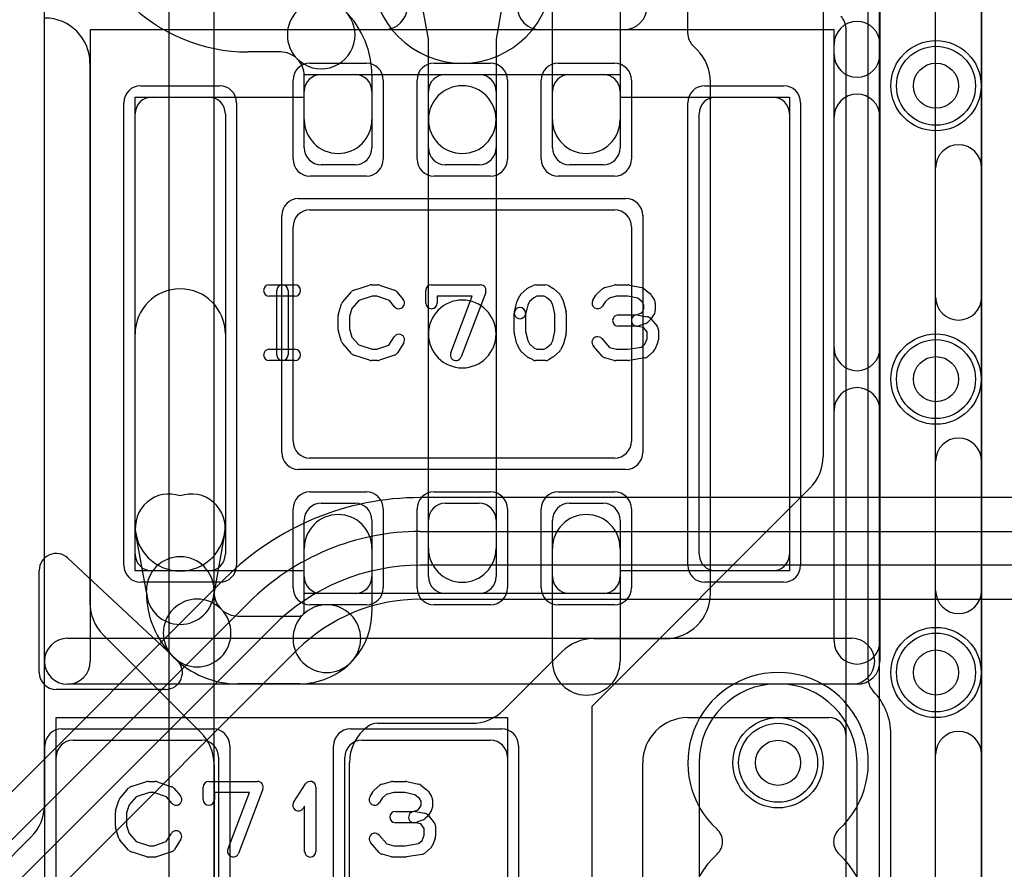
# Model space of a CAD drawing. Extents: x -1.1 to 39.1, y -7.5 to 26.
# Tile 19 of 44: x 9.9 to 14.3, y 13 to 16.8. Entities that reach past the tile are written whole.
import ezdxf

# ---------------------------------------------------------------- set-up
doc = ezdxf.new("R2010")
doc.units = 0
for name, color, linetype in [('Hole', 1, 'CONTINUOUS'), ('L1', 3, 'CONTINUOUS'), ('L2', 3, 'CONTINUOUS'), ('L3', 3, 'CONTINUOUS'), ('L4', 3, 'CONTINUOUS'), ('MetalMask-A', 176, 'CONTINUOUS'), ('PartsArea-A', 111, 'CONTINUOUS'), ('PartsSilk-A', 221, 'CONTINUOUS'), ('Resist-A', 2, 'CONTINUOUS'), ('Resist-B', 2, 'CONTINUOUS'), ('Silk-A', 140, 'CONTINUOUS')]:
    doc.layers.add(name, color=color, linetype=linetype)

msp = doc.modelspace()

# ---------------------------------------------------------------- linework, layer by layer
at = {"layer": 'Hole'}
for centre in [(14, 16.5), (14, 15.2), (14, 13.9), (13.3, 13.5)]:
    msp.add_circle(centre, 0.1, dxfattribs=at)
at = {"layer": 'L1'}
for p, q in [((13.75004, 12.41161), (13.75004, 18.20858)), ((14.19996, 18.175), (14.19996, 11.27497)), ((12.9, 16.73105), (12.9, 18.12503)), ((11.75, 16.70651), (11.70322, 16.96428)), ((12.09678, 16.96428), (12.05, 16.70651)), ((12.3, 16.35), (12.3, 16.93181)), ((12.6, 16.93181), (12.6, 16.35)), ((13.6, 16.75501), (13.6, 12.62501)), ((11.75, 16.35), (11.75, 16.70651)), ((12.05, 16.70651), (12.05, 16.35)), ((12.94142, 16.65858), (12.92196, 16.67804)), ((11.09394, 16.65), (10.94999, 16.65)), ((10.24996, 16.6), (10.24996, 14.20856)), ((11.2, 16.35), (11.2, 16.54395)), ((11.275, 16.55), (11.425, 16.55)), ((11.5, 16.54393), (11.5, 16.35)), ((11.825, 16.55), (11.975, 16.55)), ((12.375, 16.55), (12.525, 16.55)), ((13, 14.24996), (13, 16.51716)), ((11.2, 16.225), (11.2, 16.475)), ((11.5, 16.475), (11.5, 16.225)), ((11.75, 16.225), (11.75, 16.475)), ((12.05, 16.475), (12.05, 16.225)), ((12.3, 16.225), (12.3, 16.475)), ((12.6, 16.475), (12.6, 16.225)), ((10.525, 16.45), (10.775, 16.45)), ((13.025, 16.45), (13.275, 16.45)), ((10.45, 14.425), (10.45, 16.375)), ((10.85, 16.375), (10.85, 14.425)), ((12.95, 14.425), (12.95, 16.375)), ((13.35, 16.375), (13.35, 14.425)), ((11.75, 15.4), (11.75, 16.35)), ((12.05, 16.35), (12.05, 15.4)), ((11.425, 16.15), (11.275, 16.15)), ((11.975, 16.15), (11.825, 16.15)), ((12.525, 16.15), (12.375, 16.15)), ((11.225, 15.95), (12.575, 15.95)), ((11.15, 14.925), (11.15, 15.875)), ((12.65, 15.875), (12.65, 14.925)), ((10.45, 14.55), (10.45, 15.4)), ((10.85, 15.4), (10.85, 14.55)), ((11.75, 14.45), (11.75, 15.4)), ((12.05, 15.4), (12.05, 14.45)), ((12.575, 14.85), (11.225, 14.85)), ((11.275, 14.65), (11.425, 14.65)), ((11.825, 14.65), (11.975, 14.65)), ((12.375, 14.65), (12.525, 14.65)), ((11.2, 14.325), (11.2, 14.575)), ((11.5, 14.575), (11.5, 14.325)), ((11.75, 14.325), (11.75, 14.575)), ((12.05, 14.575), (12.05, 14.325)), ((12.3, 14.325), (12.3, 14.575)), ((12.6, 14.575), (12.6, 14.325)), ((10.50019, 14.25544), (10.45322, 14.51428)), ((10.84678, 14.51428), (10.79981, 14.25544)), ((11.2, 14.1707), (11.2, 14.45)), ((11.5, 14.45), (11.5, 14.17072)), ((12.3, 13.95), (12.3, 14.45)), ((12.6, 14.45), (12.6, 13.95)), ((10.775, 14.35), (10.525, 14.35)), ((13.275, 14.35), (13.025, 14.35)), ((10.5, 14.25606), (10.5, 14.26303)), ((10.8, 14.26303), (10.8, 14.25606)), ((11.425, 14.25), (11.275, 14.25)), ((11.975, 14.25), (11.825, 14.25)), ((12.525, 14.25), (12.375, 14.25)), ((10.90605, 14.15), (11.17929, 14.15)), ((10.30854, 14.06714), (10.74142, 13.63426)), ((12.48284, 14.04996), (12.8, 14.04996)), ((12.08359, 13.73355), (12.34142, 13.99138)), ((11.17929, 13.85), (10.90607, 13.85)), ((11.52495, 13.67497), (11.94217, 13.67497)), ((10.175, 13.6), (10.745, 13.6)), ((11.455, 13.6), (12.025, 13.6)), ((10.1, 12.875), (10.1, 13.525)), ((10.8, 13.49284), (10.8, 11.78554)), ((10.82, 13.525), (10.82, 12.875)), ((11.38, 12.875), (11.38, 13.525)), ((11.4, 12.75004), (11.4, 13.5)), ((12.1, 13.525), (12.1, 12.875))]:
    msp.add_line(p, q, dxfattribs=at)
for centre in [(14, 16.5), (14, 15.2), (14, 13.9), (13.3, 13.5)]:
    msp.add_circle(centre, 0.2, dxfattribs=at)
for centre, radius, start, end in [((10.95, 17.40354), 0.75354, -135, -90.00076), ((11.27501, 16.72501), 0.15, 45, -135), ((11.275, 16.725), 0.15, -135.0027, 44.99842), ((11.09395, 16.54395), 0.40605, -0.00282, 45), ((13.52503, 16.75501), 0.07497, 0, 44.42717), ((10.04996, 16.6), 0.2, 0, 90), ((12.97497, 16.73105), 0.07497, 180, -135), ((11.09394, 16.54395), 0.10605, 45, 90), ((12.8, 16.51716), 0.2, 0, 45), ((11.09395, 16.54395), 0.10605, 0, 45), ((11.275, 16.475), 0.075, 90, 180), ((11.425, 16.475), 0.075, 0, 90), ((11.825, 16.475), 0.075, 90, 180), ((11.975, 16.475), 0.075, 0, 90), ((12.375, 16.475), 0.075, 90, 180), ((12.525, 16.475), 0.075, 0, 90), ((11.9, 16.35), 0.15, 0, 180), ((10.525, 16.375), 0.075, 90, 180), ((10.775, 16.375), 0.075, 0, 90), ((13.025, 16.375), 0.075, 90, 180), ((13.275, 16.375), 0.075, 0, 90), ((11.35, 16.35), 0.15, 180, 0), ((11.9, 16.35), 0.15, 180, 0), ((12.45, 16.35), 0.15, 180, 0), ((11.275, 16.225), 0.075, 180, -90), ((11.425, 16.225), 0.075, -90, 0), ((11.825, 16.225), 0.075, 180, -90), ((11.975, 16.225), 0.075, -90, 0), ((12.375, 16.225), 0.075, 180, -90), ((12.525, 16.225), 0.075, -90, 0), ((11.225, 15.875), 0.075, 90, 180), ((12.575, 15.875), 0.075, 0, 90), ((10.65, 15.4), 0.2, 0, 180), ((11.9, 15.4), 0.15, 0, 180), ((11.9, 15.4), 0.15, 180, 0), ((11.225, 14.925), 0.075, 180, -90), ((12.575, 14.925), 0.075, -90, 0), ((10.60081, 14.54106), 0.15, 70.85722, -169.71431), ((10.69919, 14.54106), 0.15, -10.28435, 109.14278), ((11.275, 14.575), 0.075, 90, 180), ((11.425, 14.575), 0.075, 0, 90), ((11.825, 14.575), 0.075, 90, 180), ((11.975, 14.575), 0.075, 0, 90), ((12.375, 14.575), 0.075, 90, 180), ((12.525, 14.575), 0.075, 0, 90), ((11.35, 14.45), 0.15, 0, 180), ((12.45, 14.45), 0.15, 0, 180), ((10.65, 14.55), 0.2, 180, 0), ((11.9, 14.45), 0.15, 180, 0), ((10.525, 14.425), 0.075, 180, -90), ((10.65, 14.26303), 0.15, 0, 180), ((10.775, 14.425), 0.075, -90, 0), ((13.025, 14.425), 0.075, 180, -90), ((13.275, 14.425), 0.075, -90, 0), ((11.275, 14.325), 0.075, 180, -90), ((11.425, 14.325), 0.075, -90, 0), ((11.825, 14.325), 0.075, 180, -90), ((11.975, 14.325), 0.075, -90, 0), ((12.375, 14.325), 0.075, 180, -90), ((12.525, 14.325), 0.075, -90, 0), ((10.90605, 14.25606), 0.40605, 180, -134.998), ((10.65, 14.26303), 0.15, -177.09964, -2.90036), ((10.90605, 14.25606), 0.10605, 180, -135), ((12.8, 14.24996), 0.2, -90, 0), ((10.44996, 14.20856), 0.2, 180, -135), ((10.725, 14.075), 0.15, 45, -135), ((11.3, 14.05), 0.15, -44.9973, 135.00237), ((10.725, 14.075), 0.15, -134.9973, 45.00158), ((10.90605, 14.25605), 0.10605, -135, -90), ((11.3, 14.05), 0.15, 135, -45), ((11.17929, 14.1707), 0.0207, -90, -45), ((11.1793, 14.1707), 0.0207, -45, 0), ((11.1793, 14.1707), 0.3207, -45, 0.00357), ((12.48284, 13.84996), 0.2, 90, 135), ((10.90605, 14.25605), 0.40605, -135, -89.99718), ((11.17929, 14.1707), 0.3207, -90, -44.99747), ((12.45, 13.95), 0.15, 180, 0), ((11.94217, 13.87497), 0.2, -90, -45), ((11.52495, 13.6), 0.07497, 90, 126.88824), ((10.6, 13.49284), 0.2, 0, 45), ((11.6, 13.5), 0.2, 126.88823, 180), ((10.175, 13.525), 0.075, 90, 180), ((10.745, 13.525), 0.075, 0, 90), ((11.455, 13.525), 0.075, 90, 180), ((12.025, 13.525), 0.075, 0, 90)]:
    msp.add_arc(centre, radius, start, end, dxfattribs=at)
at = {"layer": 'L2'}
for centre in [(14, 16.5), (14, 15.2), (14, 13.9)]:
    msp.add_circle(centre, 0.2, dxfattribs=at)
for centre, radius, start, end in [((13.3, 13.5), 0.40004, -47.46175, -132.53825), ((12.97885, 13.15), 0.07497, -47.45951, 47.45951), ((13.62115, 13.15), 0.07497, 132.54049, -132.54049), ((13.3, 12.8), 0.40004, 132.53825, 47.46175)]:
    msp.add_arc(centre, radius, start, end, dxfattribs=at)
at = {"layer": 'L3'}
for p, q in [((13.5, 22.2), (13.5, 14.85788)), ((13.70004, 13.86993), (13.70004, 21.12503)), ((10.04822, 13.3128), (10.04822, 20.89619)), ((10.6, 20.08933), (10.60001, 12.94625)), ((10.80005, 12.97751), (10.80004, 19.54996)), ((13.44142, 14.71646), (12.47496, 13.75)), ((12.47496, 13.75), (12.47496, 11.53085)), ((12.9, 13.7), (13.52499, 13.7)), ((13.59996, 13.62503), (13.59996, 12.39998)), ((13.8, 12.39998), (13.8, 13.62503)), ((12.7, 11.54161), (12.7, 13.5)), ((9.57321, 12.75495), (9.98964, 13.17138))]:
    msp.add_line(p, q, dxfattribs=at)
for centre in [(14, 16.5), (14, 15.2), (14, 13.9), (13.3, 13.5)]:
    msp.add_circle(centre, 0.2, dxfattribs=at)
for centre, radius, start, end in [((11.9, 17), 0.40004, 90, -90), ((11.9, 17), 0.40004, -90, 90), ((13.3, 14.85788), 0.2, -45, 0), ((13.77501, 13.86993), 0.07497, 180, -135.59445), ((13.52499, 13.62503), 0.27501, 0, 44.40776), ((12.9, 13.5), 0.2, 90, 180), ((13.52499, 13.62503), 0.07497, 0, 90), ((9.84822, 13.3128), 0.2, -45, 0)]:
    msp.add_arc(centre, radius, start, end, dxfattribs=at)
at = {"layer": 'L4'}
for p, q in [((14.62573, 14.67504), (11.71421, 14.67504)), ((11.71421, 14.525), (14.75, 14.525)), ((14.75, 14.375), (11.71421, 14.375)), ((10.84798, 14.31624), (9.14087, 12.60913)), ((9.43986, 12.69592), (10.95408, 14.21015)), ((11.71421, 14.22496), (14.62573, 14.22496)), ((11.06014, 14.10408), (9.54593, 12.58985)), ((10.16001, 12.99175), (11.16845, 14.00019)), ((12.94996, 13.5), (12.94996, 12.8)), ((13.65004, 12.8), (13.65004, 13.5))]:
    msp.add_line(p, q, dxfattribs=at)
for centre in [(14, 16.5), (14, 15.2), (14, 13.9), (13.3, 13.5)]:
    msp.add_circle(centre, 0.2, dxfattribs=at)
for centre, radius, start, end in [((11.71421, 13.45), 1.22504, 90, 134.99967), ((11.71421, 13.45), 1.075, 90, 134.99925), ((11.71421, 13.45), 0.925, 90, 134.99956), ((11.71421, 13.45), 0.77496, 90, 134.74331), ((11.22146, 13.94718), 0.07497, 134.7406, 135), ((13.3, 13.5), 0.35004, 0, 180)]:
    msp.add_arc(centre, radius, start, end, dxfattribs=at)
at = {"layer": 'MetalMask-A'}
for p, q in [((11.275, 16.55), (11.425, 16.55)), ((11.825, 16.55), (11.975, 16.55)), ((12.375, 16.55), (12.525, 16.55)), ((11.2, 16.225), (11.2, 16.475)), ((11.5, 16.475), (11.5, 16.225)), ((11.75, 16.225), (11.75, 16.475)), ((12.05, 16.475), (12.05, 16.225)), ((12.3, 16.225), (12.3, 16.475)), ((12.6, 16.475), (12.6, 16.225)), ((10.525, 16.45), (10.775, 16.45)), ((13.025, 16.45), (13.275, 16.45)), ((10.45, 14.425), (10.45, 16.375)), ((10.85, 16.375), (10.85, 14.425)), ((12.95, 14.425), (12.95, 16.375)), ((13.35, 16.375), (13.35, 14.425)), ((11.425, 16.15), (11.275, 16.15)), ((11.975, 16.15), (11.825, 16.15)), ((12.525, 16.15), (12.375, 16.15)), ((11.225, 15.95), (12.575, 15.95)), ((11.15, 14.925), (11.15, 15.875)), ((12.65, 15.875), (12.65, 14.925)), ((12.575, 14.85), (11.225, 14.85)), ((11.275, 14.65), (11.425, 14.65)), ((11.825, 14.65), (11.975, 14.65)), ((12.375, 14.65), (12.525, 14.65)), ((11.2, 14.325), (11.2, 14.575)), ((11.5, 14.575), (11.5, 14.325)), ((11.75, 14.325), (11.75, 14.575)), ((12.05, 14.575), (12.05, 14.325)), ((12.3, 14.325), (12.3, 14.575)), ((12.6, 14.575), (12.6, 14.325)), ((10.775, 14.35), (10.525, 14.35)), ((13.275, 14.35), (13.025, 14.35)), ((11.425, 14.25), (11.275, 14.25)), ((11.975, 14.25), (11.825, 14.25)), ((12.525, 14.25), (12.375, 14.25)), ((10.175, 13.6), (10.745, 13.6)), ((11.455, 13.6), (12.025, 13.6)), ((10.1, 12.875), (10.1, 13.525)), ((10.82, 13.525), (10.82, 12.875)), ((11.38, 12.875), (11.38, 13.525)), ((12.1, 13.525), (12.1, 12.875))]:
    msp.add_line(p, q, dxfattribs=at)
for centre, start, end in [((11.275, 16.475), 90, 180), ((11.425, 16.475), 0, 90), ((11.825, 16.475), 90, 180), ((11.975, 16.475), 0, 90), ((12.375, 16.475), 90, 180), ((12.525, 16.475), 0, 90), ((10.525, 16.375), 90, 180), ((10.775, 16.375), 0, 90), ((13.025, 16.375), 90, 180), ((13.275, 16.375), 0, 90), ((11.275, 16.225), 180, -90), ((11.425, 16.225), -90, 0), ((11.825, 16.225), 180, -90), ((11.975, 16.225), -90, 0), ((12.375, 16.225), 180, -90), ((12.525, 16.225), -90, 0), ((11.225, 15.875), 90, 180), ((12.575, 15.875), 0, 90), ((11.225, 14.925), 180, -90), ((12.575, 14.925), -90, 0), ((11.275, 14.575), 90, 180), ((11.425, 14.575), 0, 90), ((11.825, 14.575), 90, 180), ((11.975, 14.575), 0, 90), ((12.375, 14.575), 90, 180), ((12.525, 14.575), 0, 90), ((10.525, 14.425), 180, -90), ((10.775, 14.425), -90, 0), ((13.025, 14.425), 180, -90), ((13.275, 14.425), -90, 0), ((11.275, 14.325), 180, -90), ((11.425, 14.325), -90, 0), ((11.825, 14.325), 180, -90), ((11.975, 14.325), -90, 0), ((12.375, 14.325), 180, -90), ((12.525, 14.325), -90, 0), ((10.175, 13.525), 90, 180), ((10.745, 13.525), 0, 90), ((11.455, 13.525), 90, 180), ((12.025, 13.525), 0, 90)]:
    msp.add_arc(centre, 0.075, start, end, dxfattribs=at)
at = {"layer": 'PartsArea-A'}
for p, q in [((11.2, 16.45), (11.2, 16.55)), ((11.2, 16.55), (12.6, 16.55)), ((12.6, 16.55), (12.6, 16.45)), ((10.45, 14.35), (10.45, 16.45)), ((10.45, 16.45), (11.2, 16.45)), ((12.6, 16.45), (13.35, 16.45)), ((13.35, 16.45), (13.35, 14.35)), ((11.2, 14.35), (10.45, 14.35)), ((11.2, 14.25), (11.2, 14.35)), ((13.35, 14.35), (12.6, 14.35)), ((12.6, 14.35), (12.6, 14.25)), ((12.6, 14.25), (11.2, 14.25)), ((10.1, 13.7), (12.1, 13.7)), ((10.1, 12.7), (10.1, 13.7)), ((12.1, 13.7), (12.1, 12.7))]:
    msp.add_line(p, q, dxfattribs=at)
at = {"layer": 'PartsSilk-A'}
for p, q in [((13.9984, -7), (13.9984, 16.97769)), ((14.2016, 16.97769), (14.2016, -6.8984)), ((10.0484, 13.95), (10.0484, 16.85)), ((13.7516, 16.85), (13.7516, 13.95)), ((13.5484, 16.7484), (10.2516, 16.7484)), ((10.2516, 16.7484), (10.2516, 13.95)), ((13.5484, 14.0516), (13.5484, 16.7484)), ((11.04444, 15.61759), (11.15833, 15.61759)), ((11.07778, 15.30741), (11.07778, 15.59259)), ((11.12778, 15.59259), (11.12778, 15.30741)), ((11.37008, 15.54239), (11.40897, 15.58683)), ((11.42016, 15.59418), (11.4896, 15.6164)), ((11.49722, 15.61759), (11.525, 15.61759)), ((11.5329, 15.61631), (11.59957, 15.59409)), ((11.61088, 15.58637), (11.63865, 15.55304)), ((11.73889, 15.53704), (11.73889, 15.59259)), ((11.76389, 15.61759), (11.98056, 15.61759)), ((12.00393, 15.58371), (11.89559, 15.29853)), ((12.16117, 15.57795), (12.18617, 15.60017)), ((12.1916, 15.60384), (12.21382, 15.61495)), ((12.225, 15.61759), (12.26944, 15.61759)), ((12.28184, 15.6143), (12.30129, 15.60319)), ((12.3055, 15.60017), (12.3305, 15.57795)), ((12.49728, 15.57795), (12.52228, 15.60017)), ((12.53245, 15.60564), (12.57412, 15.61675)), ((12.58056, 15.61759), (12.63611, 15.61759)), ((12.64126, 15.61705), (12.69404, 15.60594)), ((12.70451, 15.601), (12.73229, 15.57878)), ((11.15833, 15.56759), (11.04444, 15.56759)), ((11.44202, 15.54868), (11.41118, 15.51344)), ((11.50112, 15.56759), (11.44202, 15.54868)), ((11.52094, 15.56759), (11.50112, 15.56759)), ((11.57702, 15.5489), (11.52094, 15.56759)), ((11.60023, 15.52104), (11.57702, 15.5489)), ((11.94432, 15.56759), (11.78889, 15.56759)), ((11.78889, 15.56759), (11.78889, 15.53704)), ((11.84885, 15.31629), (11.94432, 15.56759)), ((12.13131, 15.49865), (12.14242, 15.5431)), ((12.14431, 15.54822), (12.15542, 15.57044)), ((12.19799, 15.54377), (12.19026, 15.52831)), ((12.21692, 15.5606), (12.19799, 15.54377)), ((12.2309, 15.56759), (12.21692, 15.5606)), ((12.2628, 15.56759), (12.2309, 15.56759)), ((12.27423, 15.56106), (12.2628, 15.56759)), ((12.29368, 15.54377), (12.27423, 15.56106)), ((12.30141, 15.52831), (12.29368, 15.54377)), ((12.33625, 15.57044), (12.34736, 15.54822)), ((12.34925, 15.5431), (12.36036, 15.49865)), ((12.4788, 15.55029), (12.49269, 15.57251)), ((12.53318, 15.54296), (12.5212, 15.52379)), ((12.55106, 15.55885), (12.53318, 15.54296)), ((12.58384, 15.56759), (12.55106, 15.55885)), ((12.63351, 15.56759), (12.58384, 15.56759)), ((12.67792, 15.55824), (12.63351, 15.56759)), ((12.69773, 15.5424), (12.67792, 15.55824)), ((12.70556, 15.52987), (12.69773, 15.5424)), ((12.73787, 15.57251), (12.75176, 15.55029)), ((12.75556, 15.53704), (12.75556, 15.5037)), ((11.35114, 15.48894), (11.36503, 15.53339)), ((11.41118, 15.51344), (11.4, 15.47766)), ((12.19026, 15.52831), (12.17981, 15.48653)), ((12.31111, 15.48951), (12.30141, 15.52831)), ((12.6918, 15.49197), (12.69698, 15.49715)), ((12.69698, 15.49715), (12.70556, 15.51087)), ((12.70556, 15.51087), (12.70556, 15.52987)), ((11.35, 15.41852), (11.35, 15.48148)), ((11.4, 15.47766), (11.4, 15.42234)), ((12.13056, 15.40741), (12.13056, 15.49259)), ((12.18056, 15.49259), (12.18056, 15.41049)), ((12.31111, 15.41049), (12.31111, 15.48951)), ((12.36111, 15.49259), (12.36111, 15.40741)), ((12.59167, 15.48426), (12.6706, 15.48426)), ((12.6706, 15.48426), (12.6918, 15.49197)), ((12.67938, 15.48387), (12.72105, 15.47646)), ((12.73435, 15.4638), (12.72324, 15.45269)), ((12.73588, 15.46785), (12.76365, 15.43452)), ((12.75176, 15.49045), (12.73787, 15.46823)), ((11.36503, 15.36661), (11.35114, 15.41106)), ((11.4, 15.42234), (11.41118, 15.38656)), ((12.18056, 15.41049), (12.19026, 15.37169)), ((12.30141, 15.37169), (12.31111, 15.41049)), ((12.675, 15.43426), (12.59167, 15.43426)), ((12.70331, 15.42883), (12.67062, 15.43465)), ((12.7141, 15.44687), (12.68354, 15.43576)), ((12.71944, 15.40947), (12.70331, 15.42883)), ((12.71944, 15.37907), (12.71944, 15.40947)), ((12.76944, 15.41852), (12.76944, 15.37407)), ((11.41118, 15.38656), (11.44202, 15.35132)), ((11.57523, 15.3505), (11.59824, 15.38732)), ((12.14242, 15.3569), (12.13131, 15.40135)), ((12.19026, 15.37169), (12.19799, 15.35623)), ((12.29368, 15.35623), (12.30141, 15.37169)), ((12.36036, 15.40135), (12.34925, 15.3569)), ((12.51881, 15.37942), (12.55269, 15.34071)), ((12.70968, 15.35563), (12.71944, 15.37907)), ((12.76752, 15.36446), (12.75364, 15.33113)), ((11.04444, 15.33241), (11.15833, 15.33241)), ((11.40897, 15.31317), (11.37008, 15.35761)), ((11.44202, 15.35132), (11.50112, 15.33241)), ((11.50112, 15.33241), (11.52094, 15.33241)), ((11.52094, 15.33241), (11.57523, 15.3505)), ((11.64064, 15.36082), (11.61287, 15.31638)), ((12.15542, 15.32956), (12.14431, 15.35178)), ((12.18617, 15.29983), (12.16117, 15.32205)), ((12.19799, 15.35623), (12.21692, 15.3394)), ((12.21692, 15.3394), (12.2309, 15.33241)), ((12.2309, 15.33241), (12.2628, 15.33241)), ((12.2628, 15.33241), (12.27423, 15.33894)), ((12.27423, 15.33894), (12.29368, 15.35623)), ((12.3305, 15.32205), (12.3055, 15.29983)), ((12.34736, 15.35178), (12.33625, 15.32956)), ((12.52008, 15.30206), (12.48119, 15.3465)), ((12.55269, 15.34071), (12.58384, 15.33241)), ((12.58384, 15.33241), (12.63412, 15.33241)), ((12.63412, 15.33241), (12.69441, 15.34205)), ((12.69441, 15.34205), (12.70968, 15.35563)), ((12.74717, 15.32205), (12.72217, 15.29983)), ((11.15833, 15.28241), (11.04444, 15.28241)), ((11.4896, 15.2836), (11.42016, 15.30582)), ((11.525, 15.28241), (11.49722, 15.28241)), ((11.59957, 15.30591), (11.5329, 15.28369)), ((12.21382, 15.28505), (12.1916, 15.29616)), ((12.26944, 15.28241), (12.225, 15.28241)), ((12.30129, 15.29681), (12.28184, 15.2857)), ((12.57412, 15.28325), (12.53245, 15.29436)), ((12.63611, 15.28241), (12.58056, 15.28241)), ((12.70951, 15.29383), (12.64006, 15.28272)), ((10.15117, 14.40724), (10.6359, 13.95483)), ((10.025, 13.9), (10.025, 14.35241)), ((10.15, 14.0516), (13.5484, 14.0516)), ((13.65, 13.8484), (10.15, 13.8484)), ((10.58472, 13.825), (10.1, 13.825)), ((10.43266, 13.39418), (10.5021, 13.4164)), ((10.50972, 13.41759), (10.5375, 13.41759)), ((10.5454, 13.41631), (10.61207, 13.39409)), ((10.77639, 13.41759), (10.99306, 13.41759)), ((11.15263, 13.3247), (11.20541, 13.40618)), ((11.50978, 13.37795), (11.53478, 13.40017)), ((11.54495, 13.40564), (11.58662, 13.41675)), ((11.59306, 13.41759), (11.64861, 13.41759)), ((11.65376, 13.41705), (11.70654, 13.40594)), ((11.71701, 13.401), (11.74479, 13.37878)), ((10.38258, 13.34239), (10.42147, 13.38683)), ((10.51362, 13.36759), (10.45452, 13.34868)), ((10.53344, 13.36759), (10.51362, 13.36759)), ((10.58952, 13.3489), (10.53344, 13.36759)), ((10.62338, 13.38637), (10.65115, 13.35304)), ((10.75139, 13.33704), (10.75139, 13.39259)), ((10.95682, 13.36759), (10.80139, 13.36759)), ((10.80139, 13.36759), (10.80139, 13.33704)), ((10.86135, 13.11629), (10.95682, 13.36759)), ((11.01643, 13.38371), (10.90809, 13.09853)), ((11.25139, 13.39259), (11.25139, 13.10741)), ((11.4913, 13.35029), (11.50519, 13.37251)), ((11.56356, 13.35885), (11.54568, 13.34296)), ((11.59634, 13.36759), (11.56356, 13.35885)), ((11.64601, 13.36759), (11.59634, 13.36759)), ((11.69042, 13.35824), (11.64601, 13.36759)), ((11.71023, 13.3424), (11.69042, 13.35824)), ((11.75037, 13.37251), (11.76426, 13.35029)), ((10.36364, 13.28894), (10.37753, 13.33339)), ((10.42368, 13.31344), (10.4125, 13.27766)), ((10.45452, 13.34868), (10.42368, 13.31344)), ((10.61273, 13.32104), (10.58952, 13.3489)), ((11.54568, 13.34296), (11.5337, 13.32379)), ((11.71806, 13.32987), (11.71023, 13.3424)), ((11.71806, 13.31087), (11.71806, 13.32987)), ((11.76806, 13.33704), (11.76806, 13.3037)), ((10.3625, 13.21852), (10.3625, 13.28148)), ((10.4125, 13.27766), (10.4125, 13.22234)), ((11.20139, 13.30801), (11.19459, 13.29752)), ((11.20139, 13.10741), (11.20139, 13.30801)), ((11.60417, 13.28426), (11.6831, 13.28426)), ((11.6831, 13.28426), (11.7043, 13.29197)), ((11.69188, 13.28387), (11.73355, 13.27646)), ((11.7043, 13.29197), (11.70948, 13.29715)), ((11.70948, 13.29715), (11.71806, 13.31087)), ((11.74838, 13.26785), (11.77615, 13.23452)), ((11.76426, 13.29045), (11.75037, 13.26823)), ((11.6875, 13.23426), (11.60417, 13.23426)), ((11.71581, 13.22883), (11.68312, 13.23465)), ((11.7266, 13.24687), (11.69604, 13.23576)), ((11.73194, 13.20947), (11.71581, 13.22883)), ((11.74685, 13.2638), (11.73574, 13.25269)), ((10.37753, 13.16661), (10.36364, 13.21106)), ((10.4125, 13.22234), (10.42368, 13.18656)), ((10.42368, 13.18656), (10.45452, 13.15132)), ((10.58773, 13.1505), (10.61074, 13.18732)), ((11.73194, 13.17907), (11.73194, 13.20947)), ((11.78194, 13.21852), (11.78194, 13.17407)), ((10.42147, 13.11317), (10.38258, 13.15761)), ((10.45452, 13.15132), (10.51362, 13.13241)), ((10.53344, 13.13241), (10.58773, 13.1505)), ((10.65314, 13.16082), (10.62537, 13.11638)), ((11.53258, 13.10206), (11.49369, 13.1465)), ((11.53131, 13.17942), (11.56519, 13.14071)), ((11.56519, 13.14071), (11.59634, 13.13241)), ((11.64662, 13.13241), (11.70691, 13.14205)), ((11.70691, 13.14205), (11.72218, 13.15563)), ((11.72218, 13.15563), (11.73194, 13.17907)), ((11.78002, 13.16446), (11.76614, 13.13113)), ((10.5021, 13.0836), (10.43266, 13.10582)), ((10.51362, 13.13241), (10.53344, 13.13241)), ((10.61207, 13.10591), (10.5454, 13.08369)), ((11.58662, 13.08325), (11.54495, 13.09436)), ((11.59634, 13.13241), (11.64662, 13.13241)), ((11.72201, 13.09383), (11.65256, 13.08272)), ((11.75967, 13.12205), (11.73467, 13.09983)), ((10.5375, 13.08241), (10.50972, 13.08241)), ((11.64861, 13.08241), (11.59306, 13.08241))]:
    msp.add_line(p, q, dxfattribs=at)
for centre, radius, start, end in [((11.04444, 15.59259), 0.025, 90, -90), ((11.10278, 15.59259), 0.025, 0, 180), ((11.15833, 15.59259), 0.025, -90, 90), ((11.42778, 15.57037), 0.025, 107.74642, 138.81192), ((11.49722, 15.59259), 0.025, 90, 107.74642), ((11.525, 15.59259), 0.025, 71.57954, 90), ((11.59167, 15.57037), 0.025, 39.7909, 71.57954), ((11.76389, 15.59259), 0.025, 90, 180), ((11.98056, 15.59259), 0.025, -20.80551, 90), ((12.20278, 15.58148), 0.025, 116.56505, 131.62783), ((12.225, 15.59259), 0.025, 90, 116.56505), ((12.26944, 15.59259), 0.025, 60.26649, 90), ((12.28889, 15.58148), 0.025, 48.37217, 60.26649), ((12.53889, 15.58148), 0.025, 104.92551, 131.63069), ((12.58056, 15.59259), 0.025, 90, 104.92885), ((12.63611, 15.59259), 0.025, 78.11016, 90), ((12.68889, 15.58148), 0.025, 51.33303, 78.11298), ((11.38889, 15.52593), 0.025, 138.81192, 162.63777), ((11.61944, 15.53704), 0.025, -140.2091, 39.8005), ((11.76389, 15.53704), 0.025, 180, 0), ((12.16667, 15.53704), 0.025, 153.43495, 165.96932), ((12.17778, 15.55926), 0.025, 131.62783, 153.43495), ((12.31389, 15.55926), 0.025, 26.56505, 48.37217), ((12.325, 15.53704), 0.025, 14.03068, 26.56505), ((12.5, 15.53704), 0.025, 147.99462, -32.01002), ((12.51389, 15.55926), 0.025, 131.62783, 147.98998), ((12.71667, 15.55926), 0.025, 32.00538, 51.34522), ((12.73056, 15.53704), 0.025, 0, 32.01002), ((12.15556, 15.49259), 0.025, 0, 180), ((12.15556, 15.49259), 0.025, 165.96932, -14.03321), ((12.33611, 15.49259), 0.025, 0, 14.03068), ((12.73056, 15.5037), 0.025, -32.00538, 0), ((11.375, 15.48148), 0.025, 162.63777, 180), ((12.59167, 15.45926), 0.025, 90, -90), ((12.675, 15.45926), 0.025, 79.90837, -100.08326), ((12.70556, 15.47037), 0.025, -70.02864, -45), ((12.71667, 15.45185), 0.025, 39.7909, 79.91674), ((12.71667, 15.48148), 0.025, -45, -32.01002), ((11.375, 15.41852), 0.025, 180, -162.63777), ((12.15556, 15.40741), 0.025, 180, -165.96932), ((12.33611, 15.40741), 0.025, -14.03068, 0), ((12.675, 15.45926), 0.025, -90, -70.02141), ((12.74444, 15.41852), 0.025, 0, 39.8005), ((11.38889, 15.37407), 0.025, -162.63777, -138.81192), ((11.61944, 15.37407), 0.025, -32.00538, 147.99925), ((12.5, 15.36296), 0.025, 41.18808, -138.81042), ((12.74444, 15.37407), 0.025, -22.60576, 0), ((11.04444, 15.30741), 0.025, 90, -90), ((11.15833, 15.30741), 0.025, -90, 90), ((12.16667, 15.36296), 0.025, -165.96932, -153.43495), ((12.17778, 15.34074), 0.025, -153.43495, -131.62783), ((12.31389, 15.34074), 0.025, -48.37217, -26.56505), ((12.325, 15.36296), 0.025, -26.56505, -14.03068), ((12.73056, 15.34074), 0.025, -48.37217, -22.60888), ((11.10278, 15.30741), 0.025, 180, 0), ((11.42778, 15.32963), 0.025, -138.81192, -107.74642), ((11.49722, 15.30741), 0.025, -107.74642, -90), ((11.525, 15.30741), 0.025, -90, -71.57954), ((11.59167, 15.32963), 0.025, -71.57954, -32.00538), ((11.87222, 15.30741), 0.025, 159.19449, -20.80181), ((12.20278, 15.31852), 0.025, -131.62783, -116.56505), ((12.225, 15.30741), 0.025, -116.56505, -90), ((12.26944, 15.30741), 0.025, -90, -60.26649), ((12.28889, 15.31852), 0.025, -60.26649, -48.37217), ((12.53889, 15.31852), 0.025, -138.81192, -104.92885), ((12.58056, 15.30741), 0.025, -104.92551, -90), ((12.63611, 15.30741), 0.025, -90, -80.91133), ((12.70556, 15.31852), 0.025, -80.91063, -48.36931), ((10.1, 14.35241), 0.075, 46.97754, 180), ((10.15, 13.95), 0.1016, 90, -90), ((10.15, 13.95), 0.1016, 180, 0), ((10.58473, 13.9), 0.075, -90.00764, 46.975), ((13.65, 13.95), 0.1016, -90, 0), ((10.1, 13.9), 0.075, 180, -90), ((10.50972, 13.39259), 0.025, 90, 107.74642), ((10.5375, 13.39259), 0.025, 71.57954, 90), ((10.77639, 13.39259), 0.025, 90, 180), ((10.99306, 13.39259), 0.025, -20.80551, 90), ((11.22639, 13.39259), 0.025, 0, 147.06619), ((11.55139, 13.38148), 0.025, 104.92551, 131.63069), ((11.59306, 13.39259), 0.025, 90, 104.92885), ((11.64861, 13.39259), 0.025, 78.11016, 90), ((11.70139, 13.38148), 0.025, 51.33303, 78.11298), ((10.44028, 13.37037), 0.025, 107.74642, 138.81192), ((10.60417, 13.37037), 0.025, 39.7909, 71.57954), ((11.52639, 13.35926), 0.025, 131.62783, 147.98998), ((11.72917, 13.35926), 0.025, 32.00538, 51.34522), ((10.40139, 13.32593), 0.025, 138.81192, 162.63777), ((10.63194, 13.33704), 0.025, -140.2091, 39.8005), ((10.77639, 13.33704), 0.025, 180, 0), ((11.17361, 13.31111), 0.025, 147.06646, -32.93381), ((11.5125, 13.33704), 0.025, 147.99462, -32.01002), ((11.74306, 13.33704), 0.025, 0, 32.01002), ((10.3875, 13.28148), 0.025, 162.63777, 180), ((11.60417, 13.25926), 0.025, 90, -90), ((11.6875, 13.25926), 0.025, 79.90837, -100.08326), ((11.72917, 13.25185), 0.025, 39.7909, 79.91674), ((11.72917, 13.28148), 0.025, -45, -32.01002), ((11.74306, 13.3037), 0.025, -32.00538, 0), ((11.6875, 13.25926), 0.025, -90, -70.02141), ((11.71806, 13.27037), 0.025, -70.02864, -45), ((11.75694, 13.21852), 0.025, 0, 39.8005), ((10.3875, 13.21852), 0.025, 180, -162.63777), ((10.63194, 13.17407), 0.025, -32.00538, 147.99925), ((11.5125, 13.16296), 0.025, 41.18808, -138.81042), ((10.40139, 13.17407), 0.025, -162.63777, -138.81192), ((11.75694, 13.17407), 0.025, -22.60576, 0), ((10.44028, 13.12963), 0.025, -138.81192, -107.74642), ((10.60417, 13.12963), 0.025, -71.57954, -32.00538), ((10.88472, 13.10741), 0.025, 159.19449, -20.80181), ((11.22639, 13.10741), 0.025, 180, 0), ((11.55139, 13.11852), 0.025, -138.81192, -104.92885), ((11.71806, 13.11852), 0.025, -80.91063, -48.36931), ((11.74306, 13.14074), 0.025, -48.37217, -22.60888), ((10.50972, 13.10741), 0.025, -107.74642, -90), ((10.5375, 13.10741), 0.025, -90, -71.57954), ((11.59306, 13.10741), 0.025, -104.92551, -90), ((11.64861, 13.10741), 0.025, -90, -80.91133)]:
    msp.add_arc(centre, radius, start, end, dxfattribs=at)
at = {"layer": 'Resist-A'}
for p, q in [((11.225, 16.6), (11.475, 16.6)), ((11.775, 16.6), (12.025, 16.6)), ((12.325, 16.6), (12.575, 16.6)), ((10.475, 16.5), (10.825, 16.5)), ((11.15, 16.175), (11.15, 16.525)), ((11.55, 16.525), (11.55, 16.175)), ((11.7, 16.175), (11.7, 16.525)), ((12.1, 16.525), (12.1, 16.175)), ((12.25, 16.175), (12.25, 16.525)), ((12.65, 16.525), (12.65, 16.175)), ((12.975, 16.5), (13.325, 16.5)), ((10.4, 14.375), (10.4, 16.425)), ((10.9, 16.425), (10.9, 14.375)), ((12.9, 14.375), (12.9, 16.425)), ((13.4, 16.425), (13.4, 14.375)), ((11.475, 16.1), (11.225, 16.1)), ((12.025, 16.1), (11.775, 16.1)), ((12.575, 16.1), (12.325, 16.1)), ((11.175, 16), (12.625, 16)), ((11.1, 14.875), (11.1, 15.925)), ((12.7, 15.925), (12.7, 14.875)), ((12.625, 14.8), (11.175, 14.8)), ((11.225, 14.7), (11.475, 14.7)), ((11.775, 14.7), (12.025, 14.7)), ((12.325, 14.7), (12.575, 14.7)), ((11.15, 14.275), (11.15, 14.625)), ((11.55, 14.625), (11.55, 14.275)), ((11.7, 14.275), (11.7, 14.625)), ((12.1, 14.625), (12.1, 14.275)), ((12.25, 14.275), (12.25, 14.625)), ((12.65, 14.625), (12.65, 14.275)), ((10.825, 14.3), (10.475, 14.3)), ((13.325, 14.3), (12.975, 14.3)), ((11.475, 14.2), (11.225, 14.2)), ((12.025, 14.2), (11.775, 14.2)), ((12.575, 14.2), (12.325, 14.2)), ((10.125, 13.65), (10.795, 13.65)), ((11.405, 13.65), (12.075, 13.65)), ((10.05, 12.825), (10.05, 13.575)), ((10.87, 13.575), (10.87, 12.825)), ((11.33, 12.825), (11.33, 13.575)), ((12.15, 13.575), (12.15, 12.825))]:
    msp.add_line(p, q, dxfattribs=at)
for centre in [(14, 16.5), (14, 15.2), (14, 13.9), (13.3, 13.5)]:
    msp.add_circle(centre, 0.175, dxfattribs=at)
for centre, start, end in [((11.225, 16.525), 90, 180), ((11.475, 16.525), 0, 90), ((11.775, 16.525), 90, 180), ((12.025, 16.525), 0, 90), ((12.325, 16.525), 90, 180), ((12.575, 16.525), 0, 90), ((10.475, 16.425), 90, 180), ((10.825, 16.425), 0, 90), ((12.975, 16.425), 90, 180), ((13.325, 16.425), 0, 90), ((11.225, 16.175), 180, -90), ((11.475, 16.175), -90, 0), ((11.775, 16.175), 180, -90), ((12.025, 16.175), -90, 0), ((12.325, 16.175), 180, -90), ((12.575, 16.175), -90, 0), ((11.175, 15.925), 90, 180), ((12.625, 15.925), 0, 90), ((11.175, 14.875), 180, -90), ((12.625, 14.875), -90, 0), ((11.225, 14.625), 90, 180), ((11.475, 14.625), 0, 90), ((11.775, 14.625), 90, 180), ((12.025, 14.625), 0, 90), ((12.325, 14.625), 90, 180), ((12.575, 14.625), 0, 90), ((10.475, 14.375), 180, -90), ((10.825, 14.375), -90, 0), ((12.975, 14.375), 180, -90), ((13.325, 14.375), -90, 0), ((11.225, 14.275), 180, -90), ((11.475, 14.275), -90, 0), ((11.775, 14.275), 180, -90), ((12.025, 14.275), -90, 0), ((12.325, 14.275), 180, -90), ((12.575, 14.275), -90, 0), ((10.125, 13.575), 90, 180), ((10.795, 13.575), 0, 90), ((11.405, 13.575), 90, 180), ((12.075, 13.575), 0, 90)]:
    msp.add_arc(centre, 0.075, start, end, dxfattribs=at)
at = {"layer": 'Resist-B'}
for centre in [(14, 16.5), (14, 15.2), (14, 13.9), (13.3, 13.5)]:
    msp.add_circle(centre, 0.175, dxfattribs=at)
at = {"layer": 'Silk-A'}
for p, q in [((10.0484, 13.95), (10.0484, 16.85)), ((11.55456, 16.7484), (10.2516, 16.7484)), ((10.2516, 16.7484), (10.2516, 13.95)), ((12.61711, 16.7484), (12.24544, 16.7484)), ((13.5484, 16.63902), (13.5484, 16.68376)), ((13.7516, 16.68376), (13.7516, 16.63902)), ((13.5484, 15.33902), (13.5484, 16.36098)), ((13.7516, 16.36098), (13.7516, 15.33902)), ((13.9984, 15.56308), (13.9984, 16.13692)), ((14.2016, 16.13692), (14.2016, 15.56308)), ((13.5484, 14.03902), (13.5484, 15.06098)), ((13.7516, 15.06098), (13.7516, 14.03902)), ((13.9984, 14.26308), (13.9984, 14.83692)), ((14.2016, 14.83692), (14.2016, 14.26308)), ((10.15117, 14.40724), (10.6359, 13.95483)), ((10.025, 13.9), (10.025, 14.35241)), ((10.15, 14.0516), (13.62673, 14.0516)), ((13.62673, 13.8484), (10.15, 13.8484)), ((10.58472, 13.825), (10.1, 13.825)), ((13.9984, 12.76308), (13.9984, 13.53692)), ((14.2016, 13.53692), (14.2016, 12.76308))]:
    msp.add_line(p, q, dxfattribs=at)
for centre, radius, start, end in [((11.55456, 16.85), 0.1016, -90, 90), ((12.24544, 16.85), 0.1016, 90, -90), ((12.61711, 16.85), 0.1016, -90, 90), ((13.65, 16.68376), 0.1016, 0, 180), ((13.65, 16.63902), 0.1016, 180, 0), ((13.65, 16.36098), 0.1016, 0, 180), ((14.1, 16.13692), 0.1016, 0, 180), ((14.1, 15.56308), 0.1016, 180, 0), ((13.65, 15.33902), 0.1016, 180, 0), ((13.65, 15.06098), 0.1016, 0, 180), ((14.1, 14.83692), 0.1016, 0, 180), ((10.1, 14.35241), 0.075, 46.97754, 180), ((14.1, 14.26308), 0.1016, 180, 0), ((10.15, 13.95), 0.1016, 90, -90), ((13.65, 14.03902), 0.1016, 180, 0), ((13.62673, 13.95), 0.1016, -90, 90), ((10.15, 13.95), 0.1016, 180, 0), ((10.58473, 13.9), 0.075, -90.00764, 46.975), ((10.1, 13.9), 0.075, 180, -90), ((14.1, 13.53692), 0.1016, 0, 180)]:
    msp.add_arc(centre, radius, start, end, dxfattribs=at)

doc.saveas('drawing.dxf')
